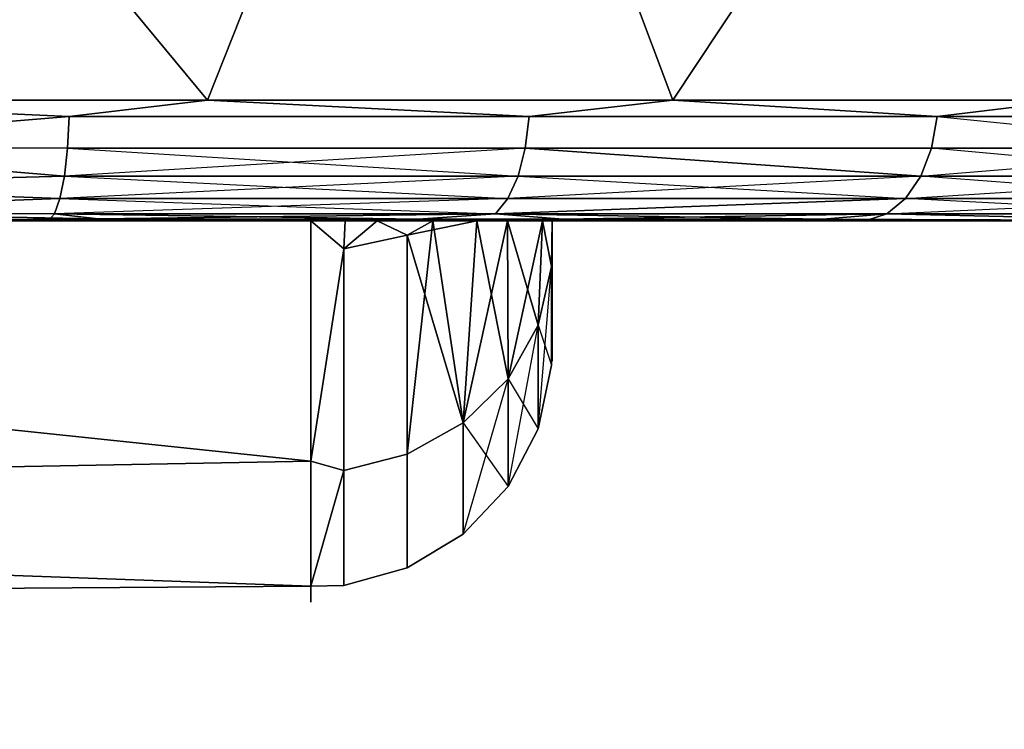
# Model space of a CAD drawing. Header units: millimetres. Extents: x -10 to 414, y -927 to 10.
# Tile 20 of 40: x 234.54 to 238.62, y -904.11 to -901.17. Entities that reach past the tile are written whole.
import ezdxf

# ---------------------------------------------------------------- set-up
doc = ezdxf.new("R2010")
doc.units = ezdxf.units.MM
doc.header["$MEASUREMENT"] = 0
doc.layers.add('0 Misc', color=7, linetype='Continuous', lineweight=35)
doc.layers.add('10 Raster Images', color=7, linetype='Continuous', lineweight=35)

msp = doc.modelspace()

# ---------------------------------------------------------------- linework, layer by layer
at = {"layer": '0 Misc', "color": 160, "linetype": 'Continuous', "lineweight": 25}
for p, q in [((163.3451, -902, 650.3174), (236.6549, -902, 650.3174)), ((163.3451, -902, 650.3174), (238.5533, -902, 651.6967)), ((163.3451, -902, 680.6826), (236.6549, -902, 680.6826)), ((165.5767, -902, 649.5923), (236.6549, -902, 650.3174)), ((174, -902, 651.5), (238.5533, -902, 651.6967)), ((174, -902, 679.5), (238.5533, -902, 679.3033)), ((174, -902, 679.5), (236.6549, -902, 680.6826)), ((178.3262, -902, 652.1852), (238.5533, -902, 651.6967)), ((178.3262, -902, 652.1852), (239.9326, -902, 653.5951)), ((178.3262, -902, 678.8148), (239.9326, -902, 677.4049)), ((178.3262, -902, 678.8148), (238.5533, -902, 679.3033)), ((182.229, -902, 654.1738), (239.9326, -902, 653.5951)), ((182.229, -902, 654.1738), (240.6577, -902, 655.8267)), ((182.229, -902, 676.8262), (240.75, -902, 674)), ((182.229, -902, 676.8262), (240.6577, -902, 675.1733)), ((182.229, -902, 676.8262), (239.9326, -902, 677.4049)), ((185.3262, -902, 657.271), (240.6577, -902, 655.8267)), ((185.3262, -902, 657.271), (240.75, -902, 657)), ((185.3262, -902, 673.729), (240.75, -902, 674)), ((194.75, -902, 671.75), (240.75, -902, 674)), ((199.25, -902, 671.75), (240.75, -902, 674)), ((203.75, -902, 671.75), (240.75, -902, 674)), ((208.25, -902, 671.75), (240.75, -902, 674)), ((212.75, -902, 671.75), (240.75, -902, 674)), ((217.25, -902, 671.75), (240.75, -902, 674)), ((221.75, -902, 671.75), (240.75, -902, 674)), ((226.25, -902, 669.75), (235.75, -902, 669.75)), ((235.75, -902, 661.25), (226.25, -902, 661.25)), ((226.25, -902, 659.25), (240.75, -902, 657)), ((226.25, -902, 659.25), (235.8926, -902, 661.2658)), ((226.25, -902, 659.25), (235.8719, -902, 661.2617)), ((226.25, -902, 659.25), (235.8493, -902, 661.2579)), ((226.25, -902, 659.25), (235.8266, -902, 661.2549)), ((226.25, -902, 659.25), (235.8046, -902, 661.2526)), ((226.25, -902, 659.25), (235.7845, -902, 661.251)), ((226.25, -902, 659.25), (235.7663, -902, 661.2502)), ((226.25, -902, 659.25), (235.75, -902, 661.25)), ((226.25, -902, 669.75), (240.75, -902, 674)), ((226.25, -902, 671.75), (240.75, -902, 674)), ((235.75, -902, 669.75), (240.75, -902, 674)), ((235.7594, -902, 669.7499), (240.75, -902, 674)), ((235.7769, -902, 669.7493), (240.75, -902, 674)), ((235.7962, -902, 669.7481), (240.75, -902, 674)), ((235.8174, -902, 669.7462), (240.75, -902, 674)), ((235.84, -902, 669.7434), (240.75, -902, 674)), ((235.8627, -902, 669.7399), (240.75, -902, 674)), ((235.8843, -902, 669.7359), (240.75, -902, 674)), ((235.8926, -902, 661.2658), (240.75, -902, 657)), ((235.904, -902, 669.7316), (240.75, -902, 674)), ((235.9114, -902, 661.2701), (240.75, -902, 657)), ((235.9218, -902, 669.7272), (240.75, -902, 674)), ((235.9282, -902, 661.2745), (240.75, -902, 657)), ((235.939, -902, 669.7224), (240.75, -902, 674)), ((235.9447, -902, 661.2794), (240.75, -902, 657)), ((235.9567, -902, 669.7168), (240.75, -902, 674)), ((235.9628, -902, 661.2853), (240.75, -902, 657)), ((235.9763, -902, 669.71), (240.75, -902, 674)), ((235.9829, -902, 661.2925), (240.75, -902, 657)), ((235.9979, -902, 669.7017), (240.75, -902, 674)), ((236.0051, -902, 661.3012), (240.75, -902, 657)), ((236.021, -902, 669.6921), (240.75, -902, 674)), ((236.0283, -902, 661.3111), (240.75, -902, 657)), ((236.0442, -902, 669.6816), (240.75, -902, 674)), ((236.0515, -902, 661.3219), (240.75, -902, 657)), ((236.0669, -902, 669.6705), (240.75, -902, 674)), ((236.0732, -902, 661.3328), (240.75, -902, 657)), ((236.0878, -902, 669.6594), (240.75, -902, 674)), ((236.0927, -902, 661.3433), (240.75, -902, 657)), ((236.1069, -902, 669.6486), (240.75, -902, 674)), ((236.1101, -902, 661.3533), (240.75, -902, 657)), ((236.1252, -902, 669.6374), (240.75, -902, 674)), ((236.1269, -902, 661.3637), (240.75, -902, 657)), ((236.144, -902, 669.6251), (240.75, -902, 674)), ((236.1447, -902, 661.3754), (240.75, -902, 657)), ((236.1635, -902, 661.3887), (240.75, -902, 657)), ((236.1638, -902, 669.6112), (240.75, -902, 674)), ((236.1834, -902, 661.4035), (240.75, -902, 657)), ((236.1844, -902, 669.5958), (240.75, -902, 674)), ((236.2044, -902, 661.4201), (240.75, -902, 657)), ((236.206, -902, 669.5786), (240.75, -902, 674)), ((236.2264, -902, 661.4387), (240.75, -902, 657)), ((236.2285, -902, 669.5596), (240.75, -902, 674)), ((236.2496, -902, 661.4594), (240.75, -902, 657)), ((236.2518, -902, 669.5386), (240.75, -902, 674)), ((236.2735, -902, 661.4821), (240.75, -902, 657)), ((236.2758, -902, 669.5157), (240.75, -902, 674)), ((236.2977, -902, 661.5066), (240.75, -902, 657)), ((236.3, -902, 669.491), (240.75, -902, 674)), ((236.3221, -902, 661.5328), (240.75, -902, 657)), ((236.3244, -902, 669.4647), (240.75, -902, 674)), ((236.3465, -902, 661.5606), (240.75, -902, 657)), ((236.3488, -902, 669.4366), (240.75, -902, 674)), ((236.3708, -902, 661.5902), (240.75, -902, 657)), ((236.3731, -902, 669.4069), (240.75, -902, 674)), ((236.3941, -902, 661.6203), (240.75, -902, 657)), ((236.3967, -902, 669.3762), (240.75, -902, 674)), ((236.4159, -902, 661.6503), (240.75, -902, 657)), ((236.419, -902, 669.3453), (240.75, -902, 674)), ((236.4361, -902, 661.6801), (240.75, -902, 657)), ((236.4399, -902, 669.3141), (240.75, -902, 674)), ((236.4548, -902, 661.7094), (240.75, -902, 657)), ((236.4594, -902, 669.2831), (240.75, -902, 674)), ((236.4725, -902, 661.7391), (240.75, -902, 657)), ((236.4782, -902, 669.251), (240.75, -902, 674)), ((236.4913, -902, 661.7729), (240.75, -902, 657)), ((236.4982, -902, 669.2142), (240.75, -902, 674)), ((236.5115, -902, 661.8117), (240.75, -902, 657)), ((236.5193, -902, 669.1726), (240.75, -902, 674)), ((236.533, -902, 661.8561), (240.75, -902, 657)), ((236.5414, -902, 669.1255), (240.75, -902, 674)), ((236.5556, -902, 661.9066), (240.75, -902, 657)), ((236.5643, -902, 669.0728), (240.75, -902, 674)), ((236.5783, -902, 661.9618), (240.75, -902, 657)), ((236.5869, -902, 669.0161), (240.75, -902, 674)), ((236.6006, -902, 662.0208), (240.75, -902, 657)), ((236.6006, -902, 662.0208), (240.75, -902, 674)), ((236.6089, -902, 668.9557), (240.75, -902, 674)), ((236.622, -902, 662.0831), (240.75, -902, 674)), ((236.6298, -902, 668.8925), (240.75, -902, 674)), ((236.6406, -902, 662.1433), (240.75, -902, 674)), ((236.6482, -902, 668.8302), (240.75, -902, 674)), ((236.6565, -902, 662.2007), (240.75, -902, 674)), ((236.664, -902, 668.7694), (240.75, -902, 674)), ((236.6704, -902, 662.2577), (240.75, -902, 674)), ((236.6788, -902, 668.7043), (240.75, -902, 674)), ((236.6846, -902, 662.3235), (240.75, -902, 674)), ((236.6936, -902, 668.6291), (240.75, -902, 674)), ((236.6988, -902, 662.4004), (240.75, -902, 674)), ((236.708, -902, 668.5426), (240.75, -902, 674)), ((236.7128, -902, 662.4899), (240.75, -902, 674)), ((236.7215, -902, 668.4437), (240.75, -902, 674)), ((236.7257, -902, 662.5929), (240.75, -902, 674)), ((236.7331, -902, 668.3337), (240.75, -902, 674)), ((236.7366, -902, 662.7065), (240.75, -902, 674)), ((236.7422, -902, 668.2134), (240.75, -902, 674)), ((236.7447, -902, 662.8301), (240.75, -902, 674)), ((236.7481, -902, 668.0861), (240.75, -902, 674)), ((236.7492, -902, 662.9566), (240.75, -902, 674)), ((236.75, -902, 667.9622), (236.75, -902, 663.0378)), ((236.75, -902.3127, 667.1996), (236.75, -902, 663.0378)), ((236.75, -902, 663.0378), (240.75, -902, 674)), ((236.75, -902, 667.9622), (240.75, -902, 674)), ((236.75, -902.3127, 667.1996), (236.75, -902.3127, 663.8004))]:
    msp.add_line(p, q, dxfattribs=at).dxf.unprotected_set("ltscale", 0)
at = {"layer": '0 Misc', "color": 160, "linetype": 'Continuous', "lineweight": 25, "extrusion": (0, -1, 0)}
for centre, start, end in [((233.25, 657, 901.5), 270, 0), ((233.25, 674, 901.5), 0, 90)]:
    msp.add_arc(centre, 8, start, end, dxfattribs=at).dxf.unprotected_set("ltscale", 0)
at = {"layer": '0 Misc', "color": 160, "linetype": 'Continuous', "lineweight": 25, "extrusion": (0, 1, 0)}
for centre, start, end in [((-233.25, 674, -902), 90, 180), ((-233.25, 657, -902), 180, 270)]:
    msp.add_arc(centre, 7.5, start, end, dxfattribs=at).dxf.unprotected_set("ltscale", 0)
at = {"layer": '0 Misc', "color": 160, "linetype": 'Continuous', "lineweight": 25, "extrusion": (1, 0, 0)}
msp.add_arc((-897.0819, 665.5, 235.75), 6.5, 139.16778, 220.83222, dxfattribs=at).dxf.unprotected_set("ltscale", 0)
at = {"layer": '0 Misc', "color": 160, "linetype": 'Continuous', "lineweight": 25, "extrusion": (-1, 0, 0)}
msp.add_arc((897.0819, 665.5, -236.75), 5.5, 333.4054, 26.5946, dxfattribs=at).dxf.unprotected_set("ltscale", 0)
at = {"layer": '0 Misc', "color": 98, "lineweight": 25}
for points in [[(233.25, -899, 649), (236.3115, -899, 649.6089), (235.3206, -901.5, 649.2726)], [(233.25, -901.5, 649), (233.25, -899, 649), (235.3206, -901.5, 649.2726)], [(233.25, -899, 682), (233.25, -901.5, 682), (235.3206, -901.5, 681.7274)], [(236.3115, -899, 681.3911), (233.25, -899, 682), (235.3206, -901.5, 681.7274)], [(236.3115, -899, 649.6089), (237.25, -901.5, 650.0718), (235.3206, -901.5, 649.2726)], [(237.25, -901.5, 680.9282), (236.3115, -899, 681.3911), (235.3206, -901.5, 681.7274)], [(238.9069, -899, 651.3431), (237.25, -901.5, 650.0718), (236.3115, -899, 649.6089)], [(237.25, -901.5, 680.9282), (238.9069, -899, 679.6569), (236.3115, -899, 681.3911)], [(238.9069, -901.5, 651.3431), (237.25, -901.5, 650.0718), (238.9069, -899, 651.3431)], [(238.9069, -901.5, 679.6569), (238.9069, -899, 679.6569), (237.25, -901.5, 680.9282)], [(234.7482, -901.5681, 681.8537), (235.3206, -901.5, 681.7274), (233.25, -901.5, 682)], [(233.25, -901.5, 682), (233.25, -901.6913, 681.9619), (234.7482, -901.5681, 681.8537)], [(234.7482, -901.5681, 649.1463), (233.25, -901.6913, 649.0381), (233.25, -901.5, 649)], [(235.3206, -901.5, 649.2726), (234.7482, -901.5681, 649.1463), (233.25, -901.5, 649)], [(235.3206, -901.5, 681.7274), (234.7482, -901.5681, 681.8537), (236.6543, -901.5681, 681.2344)], [(235.3206, -901.5, 649.2726), (236.6543, -901.5681, 649.7656), (234.7482, -901.5681, 649.1463)], [(235.3206, -901.5, 681.7274), (236.6543, -901.5681, 681.2344), (237.25, -901.5, 680.9282)], [(237.25, -901.5, 650.0718), (236.6543, -901.5681, 649.7656), (235.3206, -901.5, 649.2726)], [(237.25, -901.5, 680.9282), (236.6543, -901.5681, 681.2344), (238.3464, -901.5681, 680.1605)], [(237.25, -901.5, 650.0718), (238.3464, -901.5681, 650.8395), (236.6543, -901.5681, 649.7656)], [(237.25, -901.5, 680.9282), (238.3464, -901.5681, 680.1605), (238.9069, -901.5, 679.6569)], [(237.25, -901.5, 650.0718), (238.9069, -901.5, 651.3431), (238.3464, -901.5681, 650.8395)], [(238.9069, -901.5, 679.6569), (238.3464, -901.5681, 680.1605), (239.7184, -901.5681, 678.6995)], [(238.3464, -901.5681, 650.8395), (238.9069, -901.5, 651.3431), (239.7184, -901.5681, 652.3005)], [(233.25, -901.6913, 681.9619), (234.7413, -901.6992, 681.8176), (234.7482, -901.5681, 681.8537)], [(234.7482, -901.5681, 649.1463), (234.7413, -901.6992, 649.1824), (233.25, -901.6913, 649.0381)], [(234.728, -901.8156, 681.7482), (233.25, -901.6913, 681.9619), (233.25, -901.8535, 681.8536)], [(234.728, -901.8156, 681.7482), (234.7413, -901.6992, 681.8176), (233.25, -901.6913, 681.9619)], [(234.728, -901.8156, 649.2518), (233.25, -901.8535, 649.1464), (233.25, -901.6913, 649.0381)], [(234.7413, -901.6992, 649.1824), (234.728, -901.8156, 649.2518), (233.25, -901.6913, 649.0381)], [(234.728, -901.8156, 681.7482), (233.25, -901.8535, 681.8536), (234.7094, -901.9084, 681.6504)], [(234.7094, -901.9084, 649.3496), (233.25, -901.8535, 649.1464), (234.728, -901.8156, 649.2518)], [(233.25, -901.8535, 681.8536), (233.25, -901.9619, 681.6913), (234.7094, -901.9084, 681.6504)], [(233.25, -901.9619, 649.3087), (233.25, -901.8535, 649.1464), (234.7094, -901.9084, 649.3496)], [(234.7094, -901.9084, 681.6504), (233.25, -901.9619, 681.6913), (234.6867, -901.9711, 681.5316)], [(233.25, -901.9619, 649.3087), (234.7094, -901.9084, 649.3496), (234.6867, -901.9711, 649.4684)], [(233.25, -901.9619, 681.6913), (234.8684, -901.9916, 681.417), (234.6867, -901.9711, 681.5316)], [(233.25, -901.9619, 681.6913), (233.25, -902, 681.5), (234.8684, -901.9916, 681.417)], [(233.25, -901.9619, 649.3087), (234.6867, -901.9711, 649.4684), (234.6618, -901.9988, 649.5993)], [(233.25, -901.9619, 649.3087), (234.6618, -901.9988, 649.5993), (233.25, -902, 649.5)], [(234.6618, -901.9988, 649.5993), (234.6867, -901.9711, 649.4684), (236.1939, -901.9938, 650.0169)], [(234.8684, -901.9916, 681.417), (236.5146, -901.9711, 680.9377), (234.6867, -901.9711, 681.5316)], [(234.6867, -901.9711, 649.4684), (236.5146, -901.9711, 650.0623), (236.1939, -901.9938, 650.0169)], [(236.5146, -901.9711, 680.9377), (234.8684, -901.9916, 681.417), (236.7955, -901.9938, 680.6977)], [(237.8715, -901.9934, 650.9905), (236.1939, -901.9938, 650.0169), (236.5146, -901.9711, 650.0623)], [(238.1374, -901.9711, 679.9078), (236.5146, -901.9711, 680.9377), (236.7955, -901.9938, 680.6977)], [(238.1374, -901.9711, 651.0922), (237.8715, -901.9934, 650.9905), (236.5146, -901.9711, 650.0623)], [(238.1374, -901.9711, 679.9078), (236.7955, -901.9938, 680.6977), (238.0524, -901.9988, 679.8051)], [(238.1374, -901.9711, 651.0922), (239.3452, -901.9988, 652.5715), (237.8715, -901.9934, 650.9905)], [(239.4531, -901.9711, 652.4932), (239.3452, -901.9988, 652.5715), (238.1374, -901.9711, 651.0922)], [(165.5767, -902, 649.5923), (236.6549, -902, 650.3174), (163.3451, -902, 650.3174)], [(163.3451, -902, 650.3174), (236.6549, -902, 650.3174), (238.5533, -902, 651.6967)], [(163.3451, -902, 650.3174), (238.5533, -902, 651.6967), (174, -902, 651.5)], [(163.3451, -902, 680.6826), (174, -902, 679.5), (236.6549, -902, 680.6826)], [(163.3451, -902, 680.6826), (236.6549, -902, 680.6826), (234.4233, -902, 681.4077)], [(165.5767, -902, 649.5923), (234.4233, -902, 649.5923), (236.6549, -902, 650.3174)], [(174, -902, 651.5), (238.5533, -902, 651.6967), (178.3262, -902, 652.1852)], [(178.3262, -902, 678.8148), (238.5533, -902, 679.3033), (174, -902, 679.5)], [(174, -902, 679.5), (238.5533, -902, 679.3033), (236.6549, -902, 680.6826)], [(178.3262, -902, 652.1852), (238.5533, -902, 651.6967), (239.9326, -902, 653.5951)], [(178.3262, -902, 652.1852), (239.9326, -902, 653.5951), (182.229, -902, 654.1738)], [(182.229, -902, 676.8262), (239.9326, -902, 677.4049), (178.3262, -902, 678.8148)], [(178.3262, -902, 678.8148), (239.9326, -902, 677.4049), (238.5533, -902, 679.3033)], [(182.229, -902, 654.1738), (239.9326, -902, 653.5951), (240.6577, -902, 655.8267)], [(182.229, -902, 654.1738), (240.6577, -902, 655.8267), (185.3262, -902, 657.271)], [(185.3262, -902, 673.729), (240.75, -902, 674), (182.229, -902, 676.8262)], [(182.229, -902, 676.8262), (240.75, -902, 674), (240.6577, -902, 675.1733)], [(182.229, -902, 676.8262), (240.6577, -902, 675.1733), (239.9326, -902, 677.4049)], [(185.3262, -902, 657.271), (240.6577, -902, 655.8267), (240.75, -902, 657)], [(185.3262, -902, 657.271), (240.75, -902, 657), (226.25, -902, 659.25)], [(194.75, -902, 671.75), (240.75, -902, 674), (185.3262, -902, 673.729)], [(199.25, -902, 671.75), (240.75, -902, 674), (194.75, -902, 671.75)], [(203.75, -902, 671.75), (240.75, -902, 674), (199.25, -902, 671.75)], [(208.25, -902, 671.75), (240.75, -902, 674), (203.75, -902, 671.75)], [(212.75, -902, 671.75), (240.75, -902, 674), (208.25, -902, 671.75)], [(217.25, -902, 671.75), (240.75, -902, 674), (212.75, -902, 671.75)], [(221.75, -902, 671.75), (240.75, -902, 674), (217.25, -902, 671.75)], [(226.25, -902, 671.75), (240.75, -902, 674), (221.75, -902, 671.75)], [(235.75, -902.9967, 668.1954), (235.75, -902, 669.75), (226.25, -902, 669.75)], [(226.25, -903.1736, 667.7675), (235.75, -902.9967, 668.1954), (226.25, -902, 669.75)], [(226.25, -902, 661.25), (235.75, -902.9967, 662.8046), (226.25, -903.1736, 663.2325)], [(226.25, -902, 661.25), (235.75, -902, 661.25), (235.75, -902.9967, 662.8046)], [(226.25, -902, 659.25), (240.75, -902, 657), (235.8926, -902, 661.2658)], [(226.25, -902, 659.25), (235.8926, -902, 661.2658), (235.8719, -902, 661.2617)], [(226.25, -902, 659.25), (235.8719, -902, 661.2617), (235.8493, -902, 661.2579)], [(226.25, -902, 659.25), (235.8493, -902, 661.2579), (235.8266, -902, 661.2549)], [(226.25, -902, 659.25), (235.8266, -902, 661.2549), (235.8046, -902, 661.2526)], [(226.25, -902, 659.25), (235.8046, -902, 661.2526), (235.7845, -902, 661.251)], [(226.25, -902, 659.25), (235.7845, -902, 661.251), (235.7663, -902, 661.2502)], [(226.25, -902, 659.25), (235.7663, -902, 661.2502), (235.75, -902, 661.25)], [(235.75, -902, 669.75), (240.75, -902, 674), (226.25, -902, 669.75)], [(226.25, -902, 669.75), (240.75, -902, 674), (226.25, -902, 671.75)], [(226.25, -902, 661.25), (226.25, -902, 659.25), (235.75, -902, 661.25)], [(234.8684, -901.9916, 681.417), (233.25, -902, 681.5), (235.5676, -902, 681.1329)], [(234.6618, -901.9988, 649.5993), (235.5676, -902, 649.8671), (233.25, -902, 649.5)], [(234.6618, -901.9988, 649.5993), (236.1939, -901.9938, 650.0169), (235.5676, -902, 649.8671)], [(235.5676, -902, 681.1329), (236.7955, -901.9938, 680.6977), (234.8684, -901.9916, 681.417)], [(235.5676, -902, 681.1329), (237.6584, -902, 680.0676), (236.7955, -901.9938, 680.6977)], [(236.1939, -901.9938, 650.0169), (237.6584, -902, 650.9324), (235.5676, -902, 649.8671)], [(235.8862, -902.1168, 661.4038), (235.75, -902.9967, 662.8046), (235.75, -902, 661.25)], [(235.8862, -902.1168, 661.4038), (235.75, -902, 661.25), (235.8912, -902, 661.2655)], [(235.8862, -902.1168, 669.5962), (235.8912, -902, 669.7345), (235.75, -902, 669.75)], [(235.75, -902.9967, 668.1954), (235.8862, -902.1168, 669.5962), (235.75, -902, 669.75)], [(235.7594, -902, 669.7499), (240.75, -902, 674), (235.75, -902, 669.75)], [(235.7769, -902, 669.7493), (240.75, -902, 674), (235.7594, -902, 669.7499)], [(235.7962, -902, 669.7481), (240.75, -902, 674), (235.7769, -902, 669.7493)], [(235.8174, -902, 669.7462), (240.75, -902, 674), (235.7962, -902, 669.7481)], [(235.84, -902, 669.7434), (240.75, -902, 674), (235.8174, -902, 669.7462)], [(235.8627, -902, 669.7399), (240.75, -902, 674), (235.84, -902, 669.7434)], [(235.8843, -902, 669.7359), (240.75, -902, 674), (235.8627, -902, 669.7399)], [(235.904, -902, 669.7316), (240.75, -902, 674), (235.8843, -902, 669.7359)], [(236.0242, -902, 661.3093), (235.8862, -902.1168, 661.4038), (235.8912, -902, 661.2655)], [(236.0242, -902, 661.3093), (236.1484, -902.0598, 661.4502), (235.8862, -902.1168, 661.4038)], [(236.0242, -902, 669.6907), (235.8862, -902.1168, 669.5962), (236.1484, -902.0598, 669.5498)], [(236.0242, -902, 669.6907), (235.8912, -902, 669.7345), (235.8862, -902.1168, 669.5962)], [(235.8926, -902, 661.2658), (240.75, -902, 657), (235.9114, -902, 661.2701)], [(235.9218, -902, 669.7272), (240.75, -902, 674), (235.904, -902, 669.7316)], [(235.9114, -902, 661.2701), (240.75, -902, 657), (235.9282, -902, 661.2745)], [(235.939, -902, 669.7224), (240.75, -902, 674), (235.9218, -902, 669.7272)], [(235.9282, -902, 661.2745), (240.75, -902, 657), (235.9447, -902, 661.2794)], [(235.9567, -902, 669.7168), (240.75, -902, 674), (235.939, -902, 669.7224)], [(235.9447, -902, 661.2794), (240.75, -902, 657), (235.9628, -902, 661.2853)], [(235.9763, -902, 669.71), (240.75, -902, 674), (235.9567, -902, 669.7168)], [(235.9628, -902, 661.2853), (240.75, -902, 657), (235.9829, -902, 661.2925)], [(235.9979, -902, 669.7017), (240.75, -902, 674), (235.9763, -902, 669.71)], [(235.9829, -902, 661.2925), (240.75, -902, 657), (236.0051, -902, 661.3012)], [(236.021, -902, 669.6921), (240.75, -902, 674), (235.9979, -902, 669.7017)], [(236.0051, -902, 661.3012), (240.75, -902, 657), (236.0283, -902, 661.3111)], [(236.0442, -902, 669.6816), (240.75, -902, 674), (236.021, -902, 669.6921)], [(236.0242, -902, 661.3093), (236.2547, -902, 661.4641), (236.1484, -902.0598, 661.4502)], [(236.1484, -902.0598, 669.5498), (236.2547, -902, 669.5359), (236.0242, -902, 669.6907)], [(236.0283, -902, 661.3111), (240.75, -902, 657), (236.0515, -902, 661.3219)], [(236.0669, -902, 669.6705), (240.75, -902, 674), (236.0442, -902, 669.6816)], [(236.0515, -902, 661.3219), (240.75, -902, 657), (236.0732, -902, 661.3328)], [(236.0878, -902, 669.6594), (240.75, -902, 674), (236.0669, -902, 669.6705)], [(236.0732, -902, 661.3328), (240.75, -902, 657), (236.0927, -902, 661.3433)], [(236.1069, -902, 669.6486), (240.75, -902, 674), (236.0878, -902, 669.6594)], [(236.0927, -902, 661.3433), (240.75, -902, 657), (236.1101, -902, 661.3533)], [(236.1252, -902, 669.6374), (240.75, -902, 674), (236.1069, -902, 669.6486)], [(236.1101, -902, 661.3533), (240.75, -902, 657), (236.1269, -902, 661.3637)], [(236.144, -902, 669.6251), (240.75, -902, 674), (236.1252, -902, 669.6374)], [(236.1269, -902, 661.3637), (240.75, -902, 657), (236.1447, -902, 661.3754)], [(236.1638, -902, 669.6112), (240.75, -902, 674), (236.144, -902, 669.6251)], [(236.1447, -902, 661.3754), (240.75, -902, 657), (236.1635, -902, 661.3887)], [(236.1484, -902.0598, 661.4502), (236.437, -902, 661.6813), (236.3811, -902.8381, 662.9998)], [(236.1484, -902.0598, 661.4502), (236.2547, -902, 661.4641), (236.437, -902, 661.6813)], [(236.1484, -902.0598, 669.5498), (236.1484, -902.9679, 668.0566), (236.2547, -902, 669.5359)], [(236.2547, -902, 669.5359), (236.1484, -902.9679, 668.0566), (236.3811, -902.8381, 668.0002)], [(236.1635, -902, 661.3887), (240.75, -902, 657), (236.1834, -902, 661.4035)], [(236.1844, -902, 669.5958), (240.75, -902, 674), (236.1638, -902, 669.6112)], [(236.1834, -902, 661.4035), (240.75, -902, 657), (236.2044, -902, 661.4201)], [(236.206, -902, 669.5786), (240.75, -902, 674), (236.1844, -902, 669.5958)], [(236.1939, -901.9938, 650.0169), (237.8715, -901.9934, 650.9905), (237.6584, -902, 650.9324)], [(236.2044, -902, 661.4201), (240.75, -902, 657), (236.2264, -902, 661.4387)], [(236.2285, -902, 669.5596), (240.75, -902, 674), (236.206, -902, 669.5786)], [(236.2264, -902, 661.4387), (240.75, -902, 657), (236.2496, -902, 661.4594)], [(236.2518, -902, 669.5386), (240.75, -902, 674), (236.2285, -902, 669.5596)], [(236.2496, -902, 661.4594), (240.75, -902, 657), (236.2735, -902, 661.4821)], [(236.2758, -902, 669.5157), (240.75, -902, 674), (236.2518, -902, 669.5386)], [(236.2547, -902, 669.5359), (236.3811, -902.8381, 668.0002), (236.437, -902, 669.3187)], [(236.2735, -902, 661.4821), (240.75, -902, 657), (236.2977, -902, 661.5066)], [(236.3, -902, 669.491), (240.75, -902, 674), (236.2758, -902, 669.5157)], [(236.2977, -902, 661.5066), (240.75, -902, 657), (236.3221, -902, 661.5328)], [(236.3244, -902, 669.4647), (240.75, -902, 674), (236.3, -902, 669.491)], [(236.3221, -902, 661.5328), (240.75, -902, 657), (236.3465, -902, 661.5606)], [(236.3488, -902, 669.4366), (240.75, -902, 674), (236.3244, -902, 669.4647)], [(236.3465, -902, 661.5606), (240.75, -902, 657), (236.3708, -902, 661.5902)], [(236.3731, -902, 669.4069), (240.75, -902, 674), (236.3488, -902, 669.4366)], [(236.3708, -902, 661.5902), (240.75, -902, 657), (236.3941, -902, 661.6203)], [(236.3967, -902, 669.3762), (240.75, -902, 674), (236.3731, -902, 669.4069)], [(236.567, -902.6555, 663.079), (236.3811, -902.8381, 662.9998), (236.437, -902, 661.6813)], [(236.567, -902.6555, 667.921), (236.5652, -902, 669.0707), (236.3811, -902.8381, 668.0002)], [(236.3811, -902.8381, 668.0002), (236.5652, -902, 669.0707), (236.437, -902, 669.3187)], [(236.3941, -902, 661.6203), (240.75, -902, 657), (236.4159, -902, 661.6503)], [(236.419, -902, 669.3453), (240.75, -902, 674), (236.3967, -902, 669.3762)], [(236.4159, -902, 661.6503), (240.75, -902, 657), (236.4361, -902, 661.6801)], [(236.4399, -902, 669.3141), (240.75, -902, 674), (236.419, -902, 669.3453)], [(236.4361, -902, 661.6801), (240.75, -902, 657), (236.4548, -902, 661.7094)], [(236.5652, -902, 661.9293), (236.567, -902.6555, 663.079), (236.437, -902, 661.6813)], [(236.4594, -902, 669.2831), (240.75, -902, 674), (236.4399, -902, 669.3141)], [(236.4548, -902, 661.7094), (240.75, -902, 657), (236.4725, -902, 661.7391)], [(236.4782, -902, 669.251), (240.75, -902, 674), (236.4594, -902, 669.2831)], [(236.4725, -902, 661.7391), (240.75, -902, 657), (236.4913, -902, 661.7729)], [(236.4982, -902, 669.2142), (240.75, -902, 674), (236.4782, -902, 669.251)], [(236.4913, -902, 661.7729), (240.75, -902, 657), (236.5115, -902, 661.8117)], [(236.5193, -902, 669.1726), (240.75, -902, 674), (236.4982, -902, 669.2142)], [(236.5115, -902, 661.8117), (240.75, -902, 657), (236.533, -902, 661.8561)], [(236.5414, -902, 669.1255), (240.75, -902, 674), (236.5193, -902, 669.1726)], [(236.533, -902, 661.8561), (240.75, -902, 657), (236.5556, -902, 661.9066)], [(236.5643, -902, 669.0728), (240.75, -902, 674), (236.5414, -902, 669.1255)], [(236.5556, -902, 661.9066), (240.75, -902, 657), (236.5783, -902, 661.9618)], [(236.5869, -902, 669.0161), (240.75, -902, 674), (236.5643, -902, 669.0728)], [(236.5652, -902, 661.9293), (236.71, -902, 662.4705), (236.567, -902.6555, 663.079)], [(236.71, -902, 668.5295), (236.5652, -902, 669.0707), (236.6923, -902.4337, 667.8246)], [(236.6923, -902.4337, 667.8246), (236.5652, -902, 669.0707), (236.567, -902.6555, 667.921)], [(236.567, -902.6555, 663.079), (236.71, -902, 662.4705), (236.6923, -902.4337, 663.1754)], [(236.5783, -902, 661.9618), (240.75, -902, 657), (236.6006, -902, 662.0208)], [(236.6089, -902, 668.9557), (240.75, -902, 674), (236.5869, -902, 669.0161)], [(236.6006, -902, 662.0208), (240.75, -902, 657), (240.75, -902, 674)], [(236.6006, -902, 662.0208), (240.75, -902, 674), (236.622, -902, 662.0831)], [(236.6298, -902, 668.8925), (240.75, -902, 674), (236.6089, -902, 668.9557)], [(236.622, -902, 662.0831), (240.75, -902, 674), (236.6406, -902, 662.1433)], [(236.6482, -902, 668.8302), (240.75, -902, 674), (236.6298, -902, 668.8925)], [(236.6406, -902, 662.1433), (240.75, -902, 674), (236.6565, -902, 662.2007)], [(236.664, -902, 668.7694), (240.75, -902, 674), (236.6482, -902, 668.8302)], [(236.6565, -902, 662.2007), (240.75, -902, 674), (236.6704, -902, 662.2577)], [(236.6788, -902, 668.7043), (240.75, -902, 674), (236.664, -902, 668.7694)], [(236.6704, -902, 662.2577), (240.75, -902, 674), (236.6846, -902, 662.3235)], [(236.6936, -902, 668.6291), (240.75, -902, 674), (236.6788, -902, 668.7043)], [(236.6846, -902, 662.3235), (240.75, -902, 674), (236.6988, -902, 662.4004)], [(236.6923, -902.4337, 663.1754), (236.71, -902, 662.4705), (236.7477, -902.1892, 663.2816)], [(236.71, -902, 668.5295), (236.6923, -902.4337, 667.8246), (236.7477, -902.1892, 667.7184)], [(236.708, -902, 668.5426), (240.75, -902, 674), (236.6936, -902, 668.6291)], [(236.6988, -902, 662.4004), (240.75, -902, 674), (236.7128, -902, 662.4899)], [(236.7215, -902, 668.4437), (240.75, -902, 674), (236.708, -902, 668.5426)], [(236.7477, -902.1892, 663.2816), (236.71, -902, 662.4705), (236.75, -902, 663.0378)], [(236.71, -902, 668.5295), (236.7477, -902.1892, 667.7184), (236.75, -902, 667.9622)], [(236.7128, -902, 662.4899), (240.75, -902, 674), (236.7257, -902, 662.5929)], [(236.7331, -902, 668.3337), (240.75, -902, 674), (236.7215, -902, 668.4437)], [(236.7257, -902, 662.5929), (240.75, -902, 674), (236.7366, -902, 662.7065)], [(236.7422, -902, 668.2134), (240.75, -902, 674), (236.7331, -902, 668.3337)], [(236.7366, -902, 662.7065), (240.75, -902, 674), (236.7447, -902, 662.8301)], [(236.7481, -902, 668.0861), (240.75, -902, 674), (236.7422, -902, 668.2134)], [(236.7447, -902, 662.8301), (240.75, -902, 674), (236.7492, -902, 662.9566)], [(236.75, -902.5162, 664.6524), (236.7477, -902.1892, 663.2816), (236.75, -902, 663.0378)], [(236.7477, -902.1892, 667.7184), (236.75, -902.5162, 666.3476), (236.75, -902, 667.9622)], [(236.75, -902, 667.9622), (240.75, -902, 674), (236.7481, -902, 668.0861)], [(236.7492, -902, 662.9566), (240.75, -902, 674), (236.75, -902, 663.0378)], [(236.75, -902.3127, 667.1996), (236.75, -902.3127, 663.8004), (236.75, -902, 663.0378)], [(236.75, -902.3127, 667.1996), (236.75, -902, 663.0378), (236.75, -902, 667.9622)], [(236.75, -902, 663.0378), (240.75, -902, 674), (236.75, -902, 667.9622)], [(236.7955, -901.9938, 680.6977), (237.6584, -902, 680.0676), (238.0524, -901.9988, 679.8051)], [(237.8715, -901.9934, 650.9905), (239.3176, -902, 652.5916), (237.6584, -902, 650.9324)], [(238.0524, -901.9988, 679.8051), (237.6584, -902, 680.0676), (239.3176, -902, 678.4084)], [(239.3452, -901.9988, 652.5715), (239.3176, -902, 652.5916), (237.8715, -901.9934, 650.9905)], [(239.3452, -901.9988, 678.4285), (238.0524, -901.9988, 679.8051), (239.3176, -902, 678.4084)], [(236.3811, -902.8381, 662.9998), (236.1484, -902.9679, 662.9434), (236.1484, -902.0598, 661.4502)], [(235.8862, -902.1168, 661.4038), (235.8862, -903.0353, 662.9141), (235.75, -902.9967, 662.8046)], [(235.75, -902.9967, 668.1954), (235.8862, -903.0353, 668.0859), (235.8862, -902.1168, 669.5962)], [(236.7477, -902.1892, 667.7184), (236.7477, -902.5983, 666.2582), (236.75, -902.5162, 666.3476)], [(236.75, -902.5162, 664.6524), (236.7477, -902.5983, 664.7418), (236.7477, -902.1892, 663.2816)], [(236.75, -902.3127, 663.8004), (236.75, -902.3127, 667.1996), (236.75, -902.5819, 665.5)], [(226.25, -903.1736, 663.2325), (235.75, -902.9967, 662.8046), (235.75, -903.516, 664.5767)], [(226.25, -903.1736, 667.7675), (235.75, -903.516, 666.4233), (235.75, -902.9967, 668.1954)], [(235.75, -903.516, 666.4233), (235.8862, -903.0353, 668.0859), (235.75, -902.9967, 668.1954)], [(235.8862, -903.0353, 662.9141), (235.75, -903.516, 664.5767), (235.75, -902.9967, 662.8046)], [(235.8862, -903.0353, 662.9141), (235.8862, -903.5121, 664.6162), (235.75, -903.516, 664.5767)], [(235.75, -903.516, 666.4233), (235.8862, -903.5121, 666.3838), (235.8862, -903.0353, 668.0859)], [(226.25, -903.5819, 665.5), (235.75, -903.516, 666.4233), (226.25, -903.1736, 667.7675)], [(226.25, -903.1736, 663.2325), (235.75, -903.516, 664.5767), (226.25, -903.5819, 665.5)], [(226.25, -903.5819, 665.5), (235.75, -903.516, 664.5767), (235.75, -903.516, 666.4233)]]:
    msp.add_3dface(points, dxfattribs=at)
for points, invisible_edges in [([(234.7482, -901.5681, 681.8537), (234.7413, -901.6992, 681.8176), (236.6386, -901.6992, 681.2012)], 12), ([(236.6543, -901.5681, 649.7656), (234.7413, -901.6992, 649.1824), (234.7482, -901.5681, 649.1463)], 1), ([(236.6543, -901.5681, 649.7656), (236.6386, -901.6992, 649.7988), (234.7413, -901.6992, 649.1824)], 12), ([(234.7482, -901.5681, 681.8537), (236.6386, -901.6992, 681.2012), (236.6543, -901.5681, 681.2344)], 1), ([(236.6543, -901.5681, 681.2344), (236.6386, -901.6992, 681.2012), (238.323, -901.6992, 680.1322)], 12), ([(236.6386, -901.6992, 649.7988), (238.3464, -901.5681, 650.8395), (238.323, -901.6992, 650.8678)], 1), ([(236.6386, -901.6992, 649.7988), (236.6543, -901.5681, 649.7656), (238.3464, -901.5681, 650.8395)], 12), ([(236.6543, -901.5681, 681.2344), (238.323, -901.6992, 680.1322), (238.3464, -901.5681, 680.1605)], 1), ([(238.3464, -901.5681, 680.1605), (238.323, -901.6992, 680.1322), (239.6886, -901.6992, 678.678)], 12), ([(239.7184, -901.5681, 652.3005), (238.323, -901.6992, 650.8678), (238.3464, -901.5681, 650.8395)], 1), ([(239.7184, -901.5681, 652.3005), (239.6886, -901.6992, 652.322), (238.323, -901.6992, 650.8678)], 12), ([(238.3464, -901.5681, 680.1605), (239.6886, -901.6992, 678.678), (239.7184, -901.5681, 678.6995)], 12), ([(234.7413, -901.6992, 681.8176), (234.728, -901.8156, 681.7482), (236.6085, -901.8156, 681.1371)], 12), ([(236.6386, -901.6992, 649.7988), (234.728, -901.8156, 649.2518), (234.7413, -901.6992, 649.1824)], 12), ([(236.6386, -901.6992, 649.7988), (236.6085, -901.8156, 649.8629), (234.728, -901.8156, 649.2518)], 12), ([(234.7413, -901.6992, 681.8176), (236.6085, -901.8156, 681.1371), (236.6386, -901.6992, 681.2012)], 12), ([(236.6386, -901.6992, 681.2012), (236.6085, -901.8156, 681.1371), (238.2779, -901.8156, 680.0777)], 12), ([(236.6386, -901.6992, 649.7988), (238.2779, -901.8156, 650.9223), (236.6085, -901.8156, 649.8629)], 1), ([(236.6386, -901.6992, 681.2012), (238.2779, -901.8156, 680.0777), (238.323, -901.6992, 680.1322)], 12), ([(236.6386, -901.6992, 649.7988), (238.323, -901.6992, 650.8678), (238.2779, -901.8156, 650.9223)], 1), ([(239.6886, -901.6992, 678.678), (238.2779, -901.8156, 680.0777), (239.6314, -901.8156, 678.6364)], 1), ([(239.6886, -901.6992, 678.678), (238.323, -901.6992, 680.1322), (238.2779, -901.8156, 680.0777)], 1), ([(238.323, -901.6992, 650.8678), (239.6314, -901.8156, 652.3636), (238.2779, -901.8156, 650.9223)], 1), ([(238.323, -901.6992, 650.8678), (239.6886, -901.6992, 652.322), (239.6314, -901.8156, 652.3636)], 1), ([(234.728, -901.8156, 681.7482), (234.7094, -901.9084, 681.6504), (236.5661, -901.9084, 681.0471)], 12), ([(236.6085, -901.8156, 649.8629), (234.7094, -901.9084, 649.3496), (234.728, -901.8156, 649.2518)], 12), ([(236.6085, -901.8156, 649.8629), (236.5661, -901.9084, 649.9529), (234.7094, -901.9084, 649.3496)], 12), ([(234.728, -901.8156, 681.7482), (236.5661, -901.9084, 681.0471), (236.6085, -901.8156, 681.1371)], 12), ([(238.2145, -901.9084, 680.001), (236.6085, -901.8156, 681.1371), (236.5661, -901.9084, 681.0471)], 1), ([(238.2779, -901.8156, 650.9223), (236.5661, -901.9084, 649.9529), (236.6085, -901.8156, 649.8629)], 12), ([(238.2779, -901.8156, 650.9223), (238.2145, -901.9084, 650.999), (236.5661, -901.9084, 649.9529)], 12), ([(238.2145, -901.9084, 680.001), (238.2779, -901.8156, 680.0777), (236.6085, -901.8156, 681.1371)], 2), ([(238.2145, -901.9084, 680.001), (239.6314, -901.8156, 678.6364), (238.2779, -901.8156, 680.0777)], 2), ([(238.2145, -901.9084, 680.001), (239.5509, -901.9084, 678.5779), (239.6314, -901.8156, 678.6364)], 12), ([(239.5509, -901.9084, 652.4221), (238.2145, -901.9084, 650.999), (238.2779, -901.8156, 650.9223)], 12), ([(239.5509, -901.9084, 652.4221), (238.2779, -901.8156, 650.9223), (239.6314, -901.8156, 652.3636)], 2), ([(234.7094, -901.9084, 681.6504), (234.6867, -901.9711, 681.5316), (236.5146, -901.9711, 680.9377)], 12), ([(236.5661, -901.9084, 649.9529), (234.6867, -901.9711, 649.4684), (234.7094, -901.9084, 649.3496)], 12), ([(236.5661, -901.9084, 649.9529), (236.5146, -901.9711, 650.0623), (234.6867, -901.9711, 649.4684)], 12), ([(234.7094, -901.9084, 681.6504), (236.5146, -901.9711, 680.9377), (236.5661, -901.9084, 681.0471)], 12), ([(238.2145, -901.9084, 680.001), (236.5146, -901.9711, 680.9377), (238.1374, -901.9711, 679.9078)], 1), ([(238.2145, -901.9084, 680.001), (236.5661, -901.9084, 681.0471), (236.5146, -901.9711, 680.9377)], 1), ([(236.5146, -901.9711, 650.0623), (238.2145, -901.9084, 650.999), (238.1374, -901.9711, 651.0922)], 1), ([(236.5146, -901.9711, 650.0623), (236.5661, -901.9084, 649.9529), (238.2145, -901.9084, 650.999)], 2), ([(239.5509, -901.9084, 678.5779), (238.1374, -901.9711, 679.9078), (239.4531, -901.9711, 678.5068)], 1), ([(239.5509, -901.9084, 678.5779), (238.2145, -901.9084, 680.001), (238.1374, -901.9711, 679.9078)], 1), ([(238.2145, -901.9084, 650.999), (239.4531, -901.9711, 652.4932), (238.1374, -901.9711, 651.0922)], 1), ([(238.2145, -901.9084, 650.999), (239.5509, -901.9084, 652.4221), (239.4531, -901.9711, 652.4932)], 1), ([(238.1374, -901.9711, 679.9078), (238.0524, -901.9988, 679.8051), (239.3452, -901.9988, 678.4285)], 12), ([(238.1374, -901.9711, 679.9078), (239.3452, -901.9988, 678.4285), (239.4531, -901.9711, 678.5068)], 12), ([(235.8862, -902.1168, 661.4038), (236.1484, -902.0598, 661.4502), (236.1484, -902.9679, 662.9434)], 12), ([(236.1484, -902.0598, 669.5498), (235.8862, -903.0353, 668.0859), (236.1484, -902.9679, 668.0566)], 1), ([(236.1484, -902.0598, 669.5498), (235.8862, -902.1168, 669.5962), (235.8862, -903.0353, 668.0859)], 12), ([(235.8862, -902.1168, 661.4038), (236.1484, -902.9679, 662.9434), (235.8862, -903.0353, 662.9141)], 1), ([(236.7477, -902.5983, 664.7418), (236.6923, -902.4337, 663.1754), (236.7477, -902.1892, 663.2816)], 1), ([(236.6923, -902.8624, 666.2945), (236.7477, -902.1892, 667.7184), (236.6923, -902.4337, 667.8246)], 12), ([(236.6923, -902.8624, 666.2945), (236.7477, -902.5983, 666.2582), (236.7477, -902.1892, 667.7184)], 12), ([(236.567, -903.102, 666.3275), (236.6923, -902.4337, 667.8246), (236.567, -902.6555, 667.921)], 12), ([(236.567, -903.102, 666.3275), (236.6923, -902.8624, 666.2945), (236.6923, -902.4337, 667.8246)], 12), ([(236.6923, -902.8624, 664.7055), (236.567, -902.6555, 663.079), (236.6923, -902.4337, 663.1754)], 1), ([(236.7477, -902.5983, 664.7418), (236.6923, -902.8624, 664.7055), (236.6923, -902.4337, 663.1754)], 2), ([(236.75, -902.5162, 664.6524), (236.7477, -902.5983, 666.2582), (236.7477, -902.5983, 664.7418)], 1), ([(236.75, -902.5162, 664.6524), (236.75, -902.5162, 666.3476), (236.7477, -902.5983, 666.2582)], 1), ([(236.7477, -902.5983, 666.2582), (236.6923, -902.8624, 664.7055), (236.7477, -902.5983, 664.7418)], 1), ([(236.7477, -902.5983, 666.2582), (236.6923, -902.8624, 666.2945), (236.6923, -902.8624, 664.7055)], 2), ([(236.3811, -903.2992, 666.3546), (236.567, -902.6555, 667.921), (236.3811, -902.8381, 668.0002)], 12), ([(236.3811, -903.2992, 666.3546), (236.567, -903.102, 666.3275), (236.567, -902.6555, 667.921)], 12), ([(236.567, -903.102, 664.6725), (236.3811, -902.8381, 662.9998), (236.567, -902.6555, 663.079)], 1), ([(236.6923, -902.8624, 664.7055), (236.567, -903.102, 664.6725), (236.567, -902.6555, 663.079)], 2), ([(236.3811, -903.2992, 664.6454), (236.1484, -902.9679, 662.9434), (236.3811, -902.8381, 662.9998)], 1), ([(236.1484, -903.4393, 666.3738), (236.3811, -902.8381, 668.0002), (236.1484, -902.9679, 668.0566)], 1), ([(236.1484, -903.4393, 666.3738), (236.3811, -903.2992, 666.3546), (236.3811, -902.8381, 668.0002)], 12), ([(236.567, -903.102, 664.6725), (236.3811, -903.2992, 664.6454), (236.3811, -902.8381, 662.9998)], 2), ([(236.6923, -902.8624, 666.2945), (236.567, -903.102, 664.6725), (236.6923, -902.8624, 664.7055)], 1), ([(236.6923, -902.8624, 666.2945), (236.567, -903.102, 666.3275), (236.567, -903.102, 664.6725)], 2), ([(235.8862, -903.0353, 662.9141), (236.1484, -902.9679, 662.9434), (236.1484, -903.4393, 664.6262)], 12), ([(235.8862, -903.5121, 666.3838), (236.1484, -902.9679, 668.0566), (235.8862, -903.0353, 668.0859)], 1), ([(235.8862, -903.5121, 666.3838), (236.1484, -903.4393, 666.3738), (236.1484, -902.9679, 668.0566)], 12), ([(236.3811, -903.2992, 664.6454), (236.1484, -903.4393, 664.6262), (236.1484, -902.9679, 662.9434)], 12), ([(235.8862, -903.0353, 662.9141), (236.1484, -903.4393, 664.6262), (235.8862, -903.5121, 664.6162)], 1), ([(236.567, -903.102, 666.3275), (236.3811, -903.2992, 664.6454), (236.567, -903.102, 664.6725)], 1), ([(236.567, -903.102, 666.3275), (236.3811, -903.2992, 666.3546), (236.3811, -903.2992, 664.6454)], 2), ([(236.3811, -903.2992, 666.3546), (236.1484, -903.4393, 664.6262), (236.3811, -903.2992, 664.6454)], 1), ([(236.3811, -903.2992, 666.3546), (236.1484, -903.4393, 666.3738), (236.1484, -903.4393, 664.6262)], 12), ([(235.8862, -903.5121, 664.6162), (236.1484, -903.4393, 666.3738), (235.8862, -903.5121, 666.3838)], 1), ([(235.8862, -903.5121, 664.6162), (236.1484, -903.4393, 664.6262), (236.1484, -903.4393, 666.3738)], 12), ([(235.75, -903.516, 666.4233), (235.8862, -903.5121, 664.6162), (235.8862, -903.5121, 666.3838)], 1), ([(235.75, -903.516, 666.4233), (235.75, -903.516, 664.5767), (235.8862, -903.5121, 664.6162)], 1)]:
    msp.add_3dface(points, dxfattribs=dict(at, invisible_edges=invisible_edges))
at = {"layer": '10 Raster Images', "color": 160, "linetype": 'Continuous', "lineweight": 25}
for p, q in [((235.75, -902, 669.75), (226.25, -902, 669.75)), ((226.25, -902, 661.25), (235.75, -902, 661.25)), ((236.6549, -902, 650.3174), (234.4233, -902, 649.5923)), ((234.4233, -902, 681.4077), (236.6549, -902, 680.6826)), ((235.75, -902, 661.25), (235.7663, -902, 661.2502)), ((235.7594, -902, 669.7499), (235.75, -902, 669.75)), ((235.7769, -902, 669.7493), (235.7594, -902, 669.7499)), ((235.7663, -902, 661.2502), (235.7845, -902, 661.251)), ((235.7962, -902, 669.7481), (235.7769, -902, 669.7493)), ((235.7845, -902, 661.251), (235.8046, -902, 661.2526)), ((235.8174, -902, 669.7462), (235.7962, -902, 669.7481)), ((235.8046, -902, 661.2526), (235.8266, -902, 661.2549)), ((235.84, -902, 669.7434), (235.8174, -902, 669.7462)), ((235.8266, -902, 661.2549), (235.8493, -902, 661.2579)), ((235.8627, -902, 669.7399), (235.84, -902, 669.7434)), ((235.8493, -902, 661.2579), (235.8719, -902, 661.2617)), ((235.8843, -902, 669.7359), (235.8627, -902, 669.7399)), ((235.8719, -902, 661.2617), (235.8926, -902, 661.2658)), ((235.904, -902, 669.7316), (235.8843, -902, 669.7359)), ((235.8926, -902, 661.2658), (235.9114, -902, 661.2701)), ((235.9218, -902, 669.7272), (235.904, -902, 669.7316)), ((235.9114, -902, 661.2701), (235.9282, -902, 661.2745)), ((235.939, -902, 669.7224), (235.9218, -902, 669.7272)), ((235.9282, -902, 661.2745), (235.9447, -902, 661.2794)), ((235.9567, -902, 669.7168), (235.939, -902, 669.7224)), ((235.9447, -902, 661.2794), (235.9628, -902, 661.2853)), ((235.9763, -902, 669.71), (235.9567, -902, 669.7168)), ((235.9628, -902, 661.2853), (235.9829, -902, 661.2925)), ((235.9979, -902, 669.7017), (235.9763, -902, 669.71)), ((235.9829, -902, 661.2925), (236.0051, -902, 661.3012)), ((236.021, -902, 669.6921), (235.9979, -902, 669.7017)), ((236.0051, -902, 661.3012), (236.0283, -902, 661.3111)), ((236.0442, -902, 669.6816), (236.021, -902, 669.6921)), ((236.0283, -902, 661.3111), (236.0515, -902, 661.3219)), ((236.0669, -902, 669.6705), (236.0442, -902, 669.6816)), ((236.0515, -902, 661.3219), (236.0732, -902, 661.3328)), ((236.0878, -902, 669.6594), (236.0669, -902, 669.6705)), ((236.0732, -902, 661.3328), (236.0927, -902, 661.3433)), ((236.1069, -902, 669.6486), (236.0878, -902, 669.6594)), ((236.0927, -902, 661.3433), (236.1101, -902, 661.3533)), ((236.1252, -902, 669.6374), (236.1069, -902, 669.6486)), ((236.1101, -902, 661.3533), (236.1269, -902, 661.3637)), ((236.144, -902, 669.6251), (236.1252, -902, 669.6374)), ((236.1269, -902, 661.3637), (236.1447, -902, 661.3754)), ((236.1638, -902, 669.6112), (236.144, -902, 669.6251)), ((236.1447, -902, 661.3754), (236.1635, -902, 661.3887)), ((236.1635, -902, 661.3887), (236.1834, -902, 661.4035)), ((236.1844, -902, 669.5958), (236.1638, -902, 669.6112)), ((236.1834, -902, 661.4035), (236.2044, -902, 661.4201)), ((236.206, -902, 669.5786), (236.1844, -902, 669.5958)), ((236.2044, -902, 661.4201), (236.2264, -902, 661.4387)), ((236.2285, -902, 669.5596), (236.206, -902, 669.5786)), ((236.2264, -902, 661.4387), (236.2496, -902, 661.4594)), ((236.2518, -902, 669.5386), (236.2285, -902, 669.5596)), ((236.2496, -902, 661.4594), (236.2735, -902, 661.4821)), ((236.2758, -902, 669.5157), (236.2518, -902, 669.5386)), ((236.2735, -902, 661.4821), (236.2977, -902, 661.5066)), ((236.3, -902, 669.491), (236.2758, -902, 669.5157)), ((236.2977, -902, 661.5066), (236.3221, -902, 661.5328)), ((236.3244, -902, 669.4647), (236.3, -902, 669.491)), ((236.3221, -902, 661.5328), (236.3465, -902, 661.5606)), ((236.3488, -902, 669.4366), (236.3244, -902, 669.4647)), ((236.3465, -902, 661.5606), (236.3708, -902, 661.5902)), ((236.3731, -902, 669.4069), (236.3488, -902, 669.4366)), ((236.3708, -902, 661.5902), (236.3941, -902, 661.6203)), ((236.3967, -902, 669.3762), (236.3731, -902, 669.4069)), ((236.3941, -902, 661.6203), (236.4159, -902, 661.6503)), ((236.419, -902, 669.3453), (236.3967, -902, 669.3762)), ((236.4159, -902, 661.6503), (236.4361, -902, 661.6801)), ((236.4399, -902, 669.3141), (236.419, -902, 669.3453)), ((236.4361, -902, 661.6801), (236.4548, -902, 661.7094)), ((236.4594, -902, 669.2831), (236.4399, -902, 669.3141)), ((236.4548, -902, 661.7094), (236.4725, -902, 661.7391)), ((236.4782, -902, 669.251), (236.4594, -902, 669.2831)), ((236.4725, -902, 661.7391), (236.4913, -902, 661.7729)), ((236.4982, -902, 669.2142), (236.4782, -902, 669.251)), ((236.4913, -902, 661.7729), (236.5115, -902, 661.8117)), ((236.5193, -902, 669.1726), (236.4982, -902, 669.2142)), ((236.5115, -902, 661.8117), (236.533, -902, 661.8561)), ((236.5414, -902, 669.1255), (236.5193, -902, 669.1726)), ((236.533, -902, 661.8561), (236.5556, -902, 661.9066)), ((236.5643, -902, 669.0728), (236.5414, -902, 669.1255)), ((236.5556, -902, 661.9066), (236.5783, -902, 661.9618)), ((236.5869, -902, 669.0161), (236.5643, -902, 669.0728)), ((236.5783, -902, 661.9618), (236.6006, -902, 662.0208)), ((236.6089, -902, 668.9557), (236.5869, -902, 669.0161)), ((236.6006, -902, 662.0208), (236.622, -902, 662.0831)), ((236.6298, -902, 668.8925), (236.6089, -902, 668.9557)), ((236.622, -902, 662.0831), (236.6406, -902, 662.1433)), ((236.6482, -902, 668.8302), (236.6298, -902, 668.8925)), ((236.6406, -902, 662.1433), (236.6565, -902, 662.2007)), ((236.664, -902, 668.7694), (236.6482, -902, 668.8302)), ((238.5533, -902, 651.6967), (236.6549, -902, 650.3174)), ((236.6549, -902, 680.6826), (238.5533, -902, 679.3033)), ((236.6565, -902, 662.2007), (236.6704, -902, 662.2577)), ((236.6788, -902, 668.7043), (236.664, -902, 668.7694)), ((236.6704, -902, 662.2577), (236.6846, -902, 662.3235)), ((236.6936, -902, 668.6291), (236.6788, -902, 668.7043)), ((236.6846, -902, 662.3235), (236.6988, -902, 662.4004)), ((236.708, -902, 668.5426), (236.6936, -902, 668.6291)), ((236.6988, -902, 662.4004), (236.7128, -902, 662.4899)), ((236.7215, -902, 668.4437), (236.708, -902, 668.5426)), ((236.7128, -902, 662.4899), (236.7257, -902, 662.5929)), ((236.7331, -902, 668.3337), (236.7215, -902, 668.4437)), ((236.7257, -902, 662.5929), (236.7366, -902, 662.7065)), ((236.7422, -902, 668.2134), (236.7331, -902, 668.3337)), ((236.7366, -902, 662.7065), (236.7447, -902, 662.8301)), ((236.7481, -902, 668.0861), (236.7422, -902, 668.2134)), ((236.7447, -902, 662.8301), (236.7492, -902, 662.9566)), ((236.75, -902, 667.9622), (236.7481, -902, 668.0861)), ((236.7492, -902, 662.9566), (236.75, -902, 663.0378)), ((236.75, -902, 663.0378), (236.75, -902.3127, 663.8004)), ((236.75, -902.3127, 667.1996), (236.75, -902, 667.9622)), ((236.75, -902, 667.9622), (236.75, -902, 663.0378)), ((236.75, -902, 663.0378), (236.75, -902, 667.9622)), ((239.9326, -902, 653.5951), (238.5533, -902, 651.6967)), ((238.5533, -902, 679.3033), (239.9326, -902, 677.4049)), ((236.75, -902.3127, 663.8004), (236.75, -902.5819, 665.5)), ((236.75, -902.5819, 665.5), (236.75, -902.3127, 667.1996))]:
    msp.add_line(p, q, dxfattribs=at).dxf.unprotected_set("ltscale", 0)

doc.saveas('drawing.dxf')
